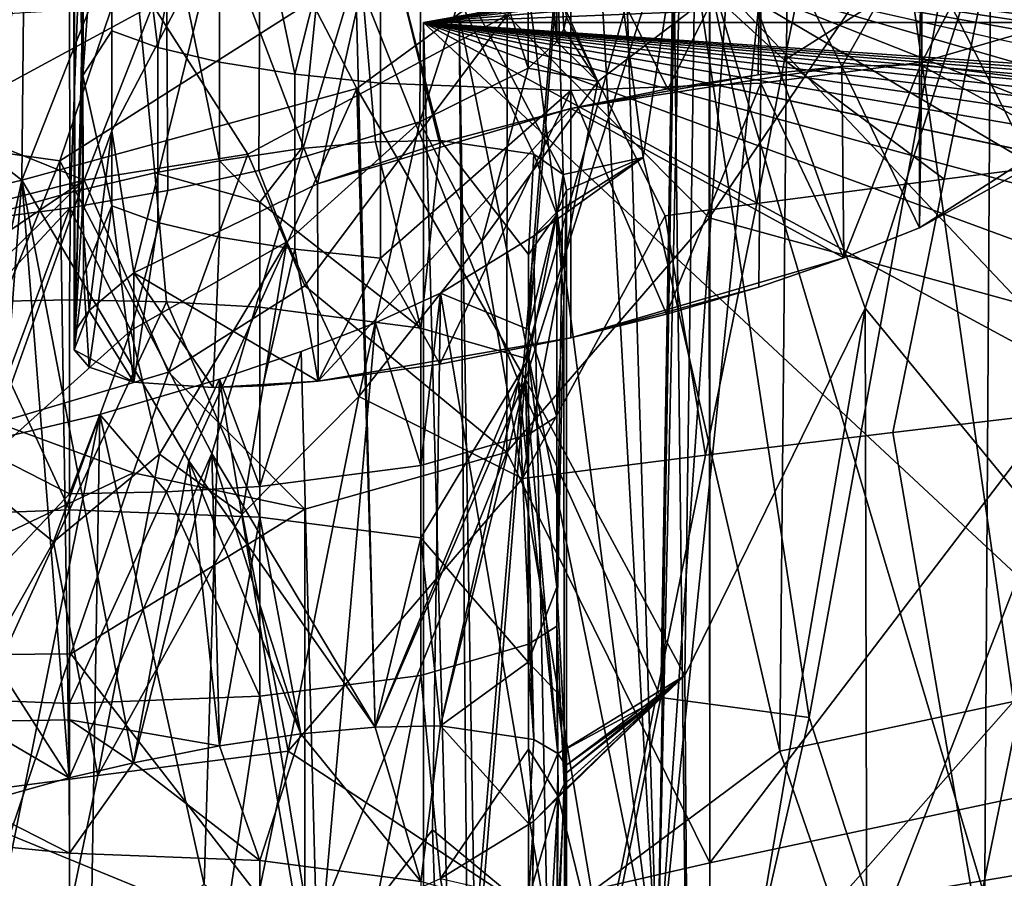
# Model space of a CAD drawing. Header units: millimetres. Extents: x -316 to 316, y -388 to 296.
# Tile 25 of 79: x -224 to -214, y 204 to 213. Entities that reach past the tile are written whole.
import ezdxf

# ---------------------------------------------------------------- set-up
doc = ezdxf.new("R2010")
doc.units = ezdxf.units.MM
doc.layers.add('Layer 01', color=7, linetype='Continuous', true_color=0x000000)

msp = doc.modelspace()

# ---------------------------------------------------------------- linework, layer by layer
at = {"layer": 'Layer 01'}
for points in [[(-237.373, 239.3187, 5), (-221.1671, 180.7139, 314.2286), (-230.9925, 180.5584, 315.566)], [(-221.1671, 180.7139, 314.2286), (-237.373, 239.3187, 5), (-217.9114, 219.5051, 376.3503)], [(-213.8254, 206.0294, 532.0018), (-216.0249, 221.3996, 598.907), (-213.6743, 229.0786, 629.0642)], [(219.7641, 212.8674, 341), (-219.764, 212.8667, 341), (73.9543, 225.0042, 341)], [(-219.764, 212.8667, 341), (-74.34, 224.9929, 341), (73.9543, 225.0042, 341)], [(-147.3443, 221.3235, 341), (-74.34, 224.9929, 341), (-219.764, 212.8667, 341)], [(-25.0494, 195.8946, 396), (73.9543, 225.0042, 396), (-216.8816, 213.3547, 396)], [(-216.2023, 220.5497, 408.9611), (-215.3597, 223.0572, 425.0403), (-217.4092, 203.1349, 385.9323)], [(-217.4092, 203.1349, 385.9323), (-215.3597, 223.0572, 425.0403), (-210.4342, 204.2074, 519.0226), (-211.4802, 199.0266, 499.0648)], [(-210.4342, 204.2074, 519.0226), (-215.3597, 223.0572, 425.0403), (-209.3883, 209.3881, 538.9805)], [(-208.3424, 214.5688, 558.9383), (-209.3883, 209.3881, 538.9805), (-215.3597, 223.0572, 425.0403)], [(-218.5703, 219.1573, 591.9767), (-216.0249, 221.3996, 598.907), (-217.5514, 211.5065, 558.6798)], [(-217.5514, 211.5065, 558.6798), (-216.0249, 221.3996, 598.907), (-216.1758, 205.5317, 532.1343)], [(-216.1758, 205.5317, 532.1343), (-216.0249, 221.3996, 598.907), (-213.8254, 206.0294, 532.0018)], [(-186.2924, 217.6291, 354.75), (-147.3443, 221.3235, 341), (-219.764, 212.8667, 341)], [(-217.4092, 203.1349, 385.9323), (-217.0557, 219.3595, 392.677), (-216.2023, 220.5497, 408.9611)], [(-217.9114, 219.5051, 376.3503), (-219.241, 203.1349, 350.9802), (-221.1671, 180.7139, 314.2286)], [(-217.9114, 219.5051, 376.3503), (-217.4092, 203.1349, 385.9323), (-219.241, 203.1349, 350.9802)], [(-217.0557, 219.3595, 392.677), (-217.4092, 203.1349, 385.9323), (-217.9114, 219.5051, 376.3503)], [(-218.5703, 219.1573, 591.9767), (-218.3572, 211.3346, 558.7667), (-220.5814, 215.5519, 578.851)], [(-217.5514, 211.5065, 558.6798), (-218.3572, 211.3346, 558.7667), (-218.5703, 219.1573, 591.9767)], [(-225.3279, 218.6428, 597.1663), (-223.0678, 217.5819, 590.1119), (-224.2875, 210.8856, 563.2423)], [(-223.4754, 216.5831, 612.3588), (-224.8663, 218.1957, 620.7436), (-226.4586, 211.8996, 596.073)], [(-223.0678, 217.5819, 590.1119), (-223.3168, 211.1549, 563.2846), (-224.2875, 210.8856, 563.2423)], [(-223.3168, 211.1549, 563.2846), (-223.0678, 217.5819, 590.1119), (-222.4691, 211.3525, 563.18)], [(-220.993, 211.5961, 562.6081), (-221.8178, 211.4747, 562.9838), (-223.0678, 217.5819, 590.1119), (-220.5814, 215.5519, 578.851)], [(-221.8178, 211.4747, 562.9838), (-222.4691, 211.3525, 563.18), (-223.0678, 217.5819, 590.1119)], [(-203.7128, 215.3814, 354.75), (-186.2924, 217.6291, 354.75), (-219.764, 212.8667, 341)], [(-210.9167, 204.5267, 549.039), (-210.9243, 217.5818, 604.1018), (-214.0389, 216.0035, 600.2711)], [(-223.282, 215.5324, 633.7175), (-223.194, 212.3307, 633.3845), (-223.1828, 217.0925, 632.4065)], [(-223.194, 212.3307, 633.3845), (-222.9014, 216.3024, 631.6151), (-223.1828, 217.0925, 632.4065)], [(-220.447, 216.8369, 610.1369), (-217.0176, 214.7057, 597.6558), (-220.4361, 212.2002, 590.571), (-222.1464, 215.4971, 606.3102)], [(-223.4754, 216.5831, 612.3588), (-226.4586, 211.8996, 596.073), (-223.4226, 211.4715, 590.7438), (-221.8804, 216.035, 608.2887)], [(-227.0821, 213.836, 604.99), (-223.7564, 216.4256, 612.0115), (-223.8079, 211.2797, 590.3697)], [(-223.8079, 211.2797, 590.3697), (-223.7564, 216.4256, 612.0115), (-222.1464, 215.4971, 606.3102)], [(-223.194, 212.3307, 633.3845), (-222.9014, 212.78, 632.3107), (-222.9014, 216.3024, 631.6151)], [(-222.4393, 212.6125, 631.4626), (-222.9014, 216.3024, 631.6151), (-222.9014, 212.78, 632.3107)], [(-222.9014, 216.3024, 631.6151), (-222.4393, 212.6125, 631.4626), (-221.8175, 215.9881, 630.0236)], [(-223.4226, 211.4715, 590.7438), (-220.4477, 213.3655, 595.5009), (-221.8804, 216.035, 608.2887)], [(-221.8175, 215.9881, 630.0236), (-222.4393, 212.6125, 631.4626), (-221.8175, 212.4657, 630.7193)], [(-221.0598, 212.3452, 630.1093), (-221.8175, 215.9881, 630.0236), (-221.8175, 212.4657, 630.7193)], [(-221.8175, 215.9881, 630.0236), (-221.0598, 212.3452, 630.1093), (-220.1954, 215.7781, 628.9603)], [(-214.0389, 216.0035, 600.2711), (-217.2315, 214.7587, 598.0905), (-215.8808, 205.8692, 559.2708)], [(-214.7464, 212.4657, 630.7193), (-214.7464, 215.9881, 630.0236), (-216.3685, 215.7781, 628.9603), (-216.3685, 212.2557, 629.6559)], [(-215.8808, 205.8692, 559.2708), (-214.1375, 200.4892, 534.9325), (-214.0389, 216.0035, 600.2711)], [(-214.7464, 212.4657, 630.7193), (-213.6626, 214.5412, 631.9628), (-214.7464, 215.9881, 630.0236)], [(-214.0389, 216.0035, 600.2711), (-214.1375, 200.4892, 534.9325), (-210.9167, 204.5267, 549.039)], [(-220.1954, 215.7781, 628.9603), (-221.0598, 212.3452, 630.1093), (-220.1954, 212.2557, 629.6559)], [(-218.282, 212.1819, 629.2826), (-218.282, 215.7043, 628.5869), (-220.1954, 215.7781, 628.9603), (-220.1954, 212.2557, 629.6559)], [(-216.3685, 212.2557, 629.6559), (-216.3685, 215.7781, 628.9603), (-218.282, 215.7043, 628.5869), (-218.282, 212.1819, 629.2826)], [(-212.7928, 209.7718, 754.8741), (-212.8109, 215.7681, 780.1793), (-214.8803, 213.8751, 774.1182)], [(-216.883, 215.6465, 783.5207), (-218.9232, 212.939, 774.1495), (-216.8895, 210.9007, 763.5135)], [(-217.0176, 214.7057, 597.6558), (-213.5152, 215.6139, 598.1422), (-215.3168, 209.9892, 576.1104)], [(-214.8803, 213.8751, 774.1182), (-216.883, 215.6465, 783.5207), (-216.8895, 210.9007, 763.5135)], [(-213.5152, 215.6139, 598.1422), (-213.5602, 207.8461, 565.4229), (-215.3168, 209.9892, 576.1104)], [(-220.4361, 212.2002, 590.571), (-223.8079, 211.2797, 590.3697), (-222.1464, 215.4971, 606.3102)], [(-223.2694, 209.7622, 635.3159), (-223.28, 209.5698, 634.5731), (-223.282, 215.5324, 633.7175)], [(-223.2694, 209.7622, 635.3159), (-223.282, 215.5324, 633.7175), (-223.1859, 213.354, 635.142)], [(-223.28, 209.5698, 634.5731), (-223.194, 212.3307, 633.3845), (-223.282, 215.5324, 633.7175)], [(-220.993, 211.5961, 562.6081), (-220.5814, 215.5519, 578.851), (-220.2478, 211.6633, 562.1036)], [(-218.6545, 211.5387, 559.9292), (-219.5922, 211.6763, 561.4746), (-220.5814, 215.5519, 578.851)], [(-220.5814, 215.5519, 578.851), (-218.3572, 211.3346, 558.7667), (-218.6545, 211.5387, 559.9292)], [(-220.5814, 215.5519, 578.851), (-219.5922, 211.6763, 561.4746), (-220.2478, 211.6633, 562.1036)], [(-203.7128, 215.3814, 354.75), (-219.764, 212.8667, 341), (-219.4037, 212.9286, 347.875)], [(-216.1299, 212.485, 554.7641), (-215.6427, 214.8664, 564.1276), (-216.4507, 215.366, 566.6544), (-216.8552, 213.1538, 557.901)], [(-215.6427, 214.8664, 564.1276), (-216.1299, 212.485, 554.7641), (-214.0062, 213.8386, 559.0238)], [(-217.2315, 214.7587, 598.0905), (-220.4477, 213.3655, 595.5009), (-218.8067, 209.2556, 576.4624)], [(-220.4361, 212.2002, 590.571), (-217.0176, 214.7057, 597.6558), (-218.7365, 209.2717, 576.4586)], [(-218.8067, 209.2556, 576.4624), (-217.3735, 206.0691, 561.5791), (-217.2315, 214.7587, 598.0905)], [(-217.0176, 214.7057, 597.6558), (-217.1336, 206.2913, 562.2794), (-218.7365, 209.2717, 576.4586)], [(-217.2315, 214.7587, 598.0905), (-217.3735, 206.0691, 561.5791), (-215.8808, 205.8692, 559.2708)], [(-215.3168, 209.9892, 576.1104), (-217.1336, 206.2913, 562.2794), (-217.0176, 214.7057, 597.6558)], [(-213.6626, 214.5412, 631.9628), (-214.7464, 212.4657, 630.7193), (-213.6626, 212.78, 632.3107)], [(-218.4233, 212.6726, 556.8868), (-218.4219, 214.1693, 556.5981), (-218.5412, 214.0771, 556.1312)], [(-218.3503, 212.7992, 557.3597), (-218.4219, 214.1693, 556.5981), (-218.4233, 212.6726, 556.8868)], [(-218.4219, 214.1693, 556.5981), (-218.3503, 212.7992, 557.3597), (-218.3259, 212.9203, 557.8391)], [(-218.282, 214.1338, 639.0903), (-218.2823, 211.9999, 639.5116), (-219.604, 211.652, 639.399), (-220.1954, 214.06, 638.7169)], [(-218.711, 212.4069, 555.9789), (-218.4233, 212.6726, 556.8868), (-218.5412, 214.0771, 556.1312), (-218.7065, 213.9876, 555.6779)], [(-218.282, 214.1338, 639.0903), (-217.3045, 212.1991, 639.374), (-218.2823, 211.9999, 639.5116)], [(-216.3685, 214.06, 638.7169), (-217.3045, 212.1991, 639.374), (-218.282, 214.1338, 639.0903)], [(-212.6384, 211.5269, 549.0251), (-212.1192, 214.0906, 558.9955), (-214.0062, 213.8386, 559.0238), (-214.5237, 211.2893, 549.0577)], [(-221.8175, 213.85, 637.6536), (-220.1954, 214.06, 638.7169), (-220.8323, 211.2399, 638.949)], [(-219.604, 211.652, 639.399), (-220.8323, 211.2399, 638.949), (-220.1954, 214.06, 638.7169)], [(-218.711, 212.4069, 555.9789), (-218.7065, 213.9876, 555.6779), (-219.1685, 213.8201, 554.8298)], [(-216.3685, 214.06, 638.7169), (-216.3941, 212.3386, 639.0676), (-217.3045, 212.1991, 639.374)], [(-216.3685, 214.06, 638.7169), (-215.5523, 212.4219, 638.6018), (-216.3941, 212.3386, 639.0676)], [(-215.5523, 212.4219, 638.6018), (-216.3685, 214.06, 638.7169), (-214.7464, 213.85, 637.6536)], [(-214.8803, 213.8751, 774.1182), (-216.8895, 210.9007, 763.5135), (-212.7928, 209.7718, 754.8741)], [(-227.0821, 213.836, 604.99), (-223.8079, 211.2797, 590.3697), (-227.0881, 210.4995, 590.9278)], [(-222.9014, 211.7742, 636.41), (-222.9014, 213.5357, 636.0622), (-221.8175, 213.85, 637.6536)], [(-222.6802, 210.344, 637.1662), (-222.9014, 211.7742, 636.41), (-221.8175, 213.85, 637.6536)], [(-220.8323, 211.2399, 638.949), (-222.6802, 210.344, 637.1662), (-221.8175, 213.85, 637.6536)], [(-219.1685, 213.8201, 554.8298), (-219.7903, 213.6733, 554.0865), (-219.801, 211.8666, 554.4325)], [(-219.801, 211.8666, 554.4325), (-218.711, 212.4069, 555.9789), (-219.1685, 213.8201, 554.8298)], [(-214.5237, 211.2893, 549.0577), (-214.0062, 213.8386, 559.0238), (-216.1299, 212.485, 554.7641)], [(-214.7464, 213.85, 637.6536), (-214.772, 212.4443, 637.957), (-215.5523, 212.4219, 638.6018)], [(-213.671, 212.302, 636.3265), (-214.772, 212.4443, 637.957), (-214.7464, 213.85, 637.6536), (-213.6626, 213.5357, 636.0622)], [(-221.4124, 213.4633, 553.0232), (-221.421, 211.3749, 553.4321), (-219.801, 211.8666, 554.4325), (-219.7903, 213.6733, 554.0865)], [(-220.7163, 213.6296, 778.9294), (-222.489, 213.0385, 777.9523), (-221.5324, 211.5408, 770.9931), (-218.9232, 212.939, 774.1495)], [(-223.2001, 210.9467, 635.5609), (-223.1859, 213.354, 635.142), (-222.9014, 213.5357, 636.0622), (-222.9014, 211.7742, 636.41)], [(-224.3013, 213.4082, 552.7441), (-224.4559, 210.8538, 553.2825), (-223.3249, 210.9996, 553.1218), (-223.3259, 213.3896, 552.6498)], [(-222.3369, 211.1729, 553.1883), (-222.3504, 213.4082, 552.7441), (-223.3259, 213.3896, 552.6498), (-223.3249, 210.9996, 553.1218)], [(-222.3504, 213.4082, 552.7441), (-222.3369, 211.1729, 553.1883), (-221.421, 211.3749, 553.4321), (-221.4124, 213.4633, 553.0232)], [(-220.4477, 213.3655, 595.5009), (-223.4226, 211.4715, 590.7438), (-221.8947, 208.5256, 576.6355)], [(-223.2694, 209.7622, 635.3159), (-223.1859, 213.354, 635.142), (-223.2001, 210.9467, 635.5609)], [(-221.8947, 208.5256, 576.6355), (-220.2513, 205.7732, 563.2695), (-220.4477, 213.3655, 595.5009)], [(-220.4477, 213.3655, 595.5009), (-220.2513, 205.7732, 563.2695), (-218.8067, 209.2556, 576.4624)], [(-217.9687, 213.1727, 375.257), (-217.4092, 203.1349, 385.9323), (-217.242, 213.2947, 389.1229)], [(-216.8816, 182.9159, 396), (-217.242, 213.2947, 389.1229), (-217.4092, 203.1349, 385.9323)], [(-216.8816, 182.9159, 396), (-216.8816, 213.3547, 396), (-217.242, 213.2947, 389.1229)], [(-216.8816, 213.3547, 396), (-191.7102, 186.7366, 396), (-175.1247, 188.6906, 396)], [(-216.8816, 213.3547, 396), (-208.241, 184.3652, 396), (-191.7102, 186.7366, 396)], [(-208.241, 184.3652, 396), (-216.8816, 213.3547, 396), (-216.8816, 182.9159, 396)], [(-141.8565, 191.649, 396), (-216.8816, 213.3547, 396), (-158.503, 190.3087, 396)], [(-216.8816, 213.3547, 396), (-175.1247, 188.6906, 396), (-158.503, 190.3087, 396)], [(-108.5166, 193.6574, 396), (-216.8816, 213.3547, 396), (-125.5443, 192.7331, 396)], [(-125.5443, 192.7331, 396), (-216.8816, 213.3547, 396), (-141.8565, 191.649, 396)], [(-91.832, 194.3845, 396), (-75.1413, 194.9561, 396), (-216.8816, 213.3547, 396)], [(-58.4464, 195.3893, 396), (-216.8816, 213.3547, 396), (-75.1413, 194.9561, 396)], [(-91.832, 194.3845, 396), (-216.8816, 213.3547, 396), (-108.5166, 193.6574, 396)], [(-41.7487, 195.6982, 396), (-216.8816, 213.3547, 396), (-58.4464, 195.3893, 396)], [(-216.8816, 213.3547, 396), (-41.7487, 195.6982, 396), (-25.0494, 195.8946, 396)], [(-217.4092, 203.1349, 385.9323), (-217.9687, 213.1727, 375.257), (-218.6909, 213.0505, 361.4773)], [(-218.3502, 213.0334, 558.3187), (-218.0104, 212.2727, 555.0044), (-216.8552, 213.1538, 557.901)], [(-217.3311, 210.9194, 549.1059), (-216.408, 211.0432, 549.0901), (-216.8552, 213.1538, 557.901), (-218.0104, 212.2727, 555.0044)], [(-216.8552, 213.1538, 557.901), (-216.408, 211.0432, 549.0901), (-216.1299, 212.485, 554.7641)], [(-222.489, 213.0385, 777.9523), (-224.2223, 212.9351, 778.1881), (-224.6524, 211.8679, 774.1738)], [(-222.489, 213.0385, 777.9523), (-224.6524, 211.8679, 774.1738), (-223.1795, 211.2796, 771.2994)], [(-222.489, 213.0385, 777.9523), (-223.1795, 211.2796, 771.2994), (-221.5324, 211.5408, 770.9931)], [(-218.6909, 213.0505, 361.4773), (-219.4037, 212.9286, 347.875), (-217.4092, 203.1349, 385.9323)], [(-218.0104, 212.2727, 555.0044), (-218.3502, 213.0334, 558.3187), (-218.3259, 212.9203, 557.8391)], [(-220.9598, 210.2135, 764.7826), (-218.9232, 212.939, 774.1495), (-221.5324, 211.5408, 770.9931)], [(-220.9598, 210.2135, 764.7826), (-218.924, 208.5408, 755.6018), (-218.9232, 212.939, 774.1495)], [(-219.2362, 193.1353, 351.0707), (-219.4037, 212.9286, 347.875), (-219.764, 212.8667, 341)], [(-219.241, 203.1349, 350.9802), (-217.4092, 203.1349, 385.9323), (-219.4037, 212.9286, 347.875)], [(-219.2362, 193.1353, 351.0707), (-219.241, 203.1349, 350.9802), (-219.4037, 212.9286, 347.875)], [(-216.8895, 210.9007, 763.5135), (-218.9232, 212.939, 774.1495), (-218.924, 208.5408, 755.6018)], [(-218.3259, 212.9203, 557.8391), (-218.3503, 212.7992, 557.3597), (-218.0104, 212.2727, 555.0044)], [(-223.194, 212.3307, 633.3845), (-222.9014, 211.0188, 632.6585), (-222.9014, 212.78, 632.3107)], [(-222.4393, 210.8513, 631.8104), (-222.4393, 212.6125, 631.4626), (-222.9014, 212.78, 632.3107), (-222.9014, 211.0188, 632.6585)], [(-219.764, 212.8667, 341), (219.7641, 212.8674, 341), (25.0517, 195.8946, 341)], [(-141.8565, 191.649, 341), (-158.503, 190.3087, 341), (-219.764, 212.8667, 341)], [(25.0517, 195.8946, 341), (8.3514, 195.9886, 341), (-219.764, 212.8667, 341)], [(-8.6485, 195.9878, 341), (-219.764, 212.8667, 341), (8.3514, 195.9886, 341)], [(-219.764, 212.8667, 341), (-58.4464, 195.3893, 341), (-75.1413, 194.9561, 341)], [(-91.832, 194.3845, 341), (-108.5166, 193.6574, 341), (-219.764, 212.8667, 341)], [(-219.764, 212.8667, 341), (-75.1413, 194.9561, 341), (-91.832, 194.3845, 341)], [(-25.0494, 195.8946, 341), (-219.764, 212.8667, 341), (-8.6485, 195.9878, 341)], [(-58.4464, 195.3893, 341), (-219.764, 212.8667, 341), (-41.7487, 195.6982, 341)], [(-25.0494, 195.8946, 341), (-41.7487, 195.6982, 341), (-219.764, 212.8667, 341)], [(-125.5443, 192.7331, 341), (-219.764, 212.8667, 341), (-108.5166, 193.6574, 341)], [(-219.764, 212.8667, 341), (-158.503, 190.3087, 341), (-175.1247, 188.6906, 341)], [(-219.764, 212.8667, 341), (-191.7102, 186.7366, 341), (-219.764, 182.3939, 341)], [(-175.1247, 188.6906, 341), (-191.7102, 186.7366, 341), (-219.764, 212.8667, 341)], [(-219.764, 212.8667, 341), (-125.5443, 192.7331, 341), (-141.8565, 191.649, 341)], [(-219.764, 212.8667, 341), (-219.764, 182.3939, 341), (-219.2362, 193.1353, 351.0707)], [(-218.4233, 212.6726, 556.8868), (-218.0104, 212.2727, 555.0044), (-218.3503, 212.7992, 557.3597)], [(-213.6727, 211.4077, 632.5569), (-213.6626, 212.78, 632.3107), (-214.7464, 212.4657, 630.7193), (-214.7718, 210.8001, 631.0226)], [(-221.8175, 210.7045, 631.0671), (-221.8175, 212.4657, 630.7193), (-222.4393, 212.6125, 631.4626), (-222.4393, 210.8513, 631.8104)], [(-218.0104, 212.2727, 555.0044), (-218.4233, 212.6726, 556.8868), (-218.711, 212.4069, 555.9789)], [(-216.1299, 212.485, 554.7641), (-216.408, 211.0432, 549.0901), (-214.5237, 211.2893, 549.0577)], [(-221.0598, 210.584, 630.4571), (-221.0598, 212.3452, 630.1093), (-221.8175, 212.4657, 630.7193), (-221.8175, 210.7045, 631.0671)], [(-218.711, 212.4069, 555.9789), (-219.801, 211.8666, 554.4325), (-219.1764, 210.6654, 549.1374)], [(-218.0104, 212.2727, 555.0044), (-218.711, 212.4069, 555.9789), (-219.1764, 210.6654, 549.1374)], [(-215.5523, 212.4219, 638.6018), (-215.5318, 210.4956, 630.4559), (-218.2823, 211.9999, 639.5116)], [(-216.3941, 212.3386, 639.0676), (-215.5523, 212.4219, 638.6018), (-218.2823, 211.9999, 639.5116)], [(-216.3685, 212.2557, 629.6559), (-215.5318, 210.4956, 630.4559), (-214.7464, 212.4657, 630.7193)], [(-215.5523, 212.4219, 638.6018), (-214.772, 212.4443, 637.957), (-214.7718, 210.8001, 631.0226)], [(-215.5318, 210.4956, 630.4559), (-215.5523, 212.4219, 638.6018), (-214.7718, 210.8001, 631.0226)], [(-214.7464, 212.4657, 630.7193), (-215.5318, 210.4956, 630.4559), (-214.7718, 210.8001, 631.0226)], [(-213.381, 211.6883, 633.4674), (-214.7718, 210.8001, 631.0226), (-214.772, 212.4443, 637.957)], [(-213.671, 212.302, 636.3265), (-213.381, 211.6883, 633.4674), (-214.772, 212.4443, 637.957)], [(-223.194, 212.3307, 633.3845), (-223.28, 209.5698, 634.5731), (-223.1859, 210.3199, 633.7526)], [(-222.9014, 211.0188, 632.6585), (-223.194, 212.3307, 633.3845), (-223.1859, 210.3199, 633.7526)], [(-220.1954, 210.4945, 630.0038), (-220.1954, 212.2557, 629.6559), (-221.0598, 212.3452, 630.1093), (-221.0598, 210.584, 630.4571)], [(-217.3045, 212.1991, 639.374), (-216.3941, 212.3386, 639.0676), (-218.2823, 211.9999, 639.5116)], [(-223.8079, 211.2797, 590.3697), (-220.4361, 212.2002, 590.571), (-222.1248, 208.4527, 576.5782)], [(-220.4361, 212.2002, 590.571), (-220.2513, 205.7732, 563.2695), (-222.1248, 208.4527, 576.5782)], [(-218.7365, 209.2717, 576.4586), (-220.2513, 205.7732, 563.2695), (-220.4361, 212.2002, 590.571)], [(-220.1954, 210.4945, 630.0038), (-218.282, 212.1819, 629.2826), (-220.1954, 212.2557, 629.6559)], [(-218.769, 208.2744, 539.1642), (-218.0104, 212.2727, 555.0044), (-219.1764, 210.6654, 549.1374)], [(-217.3311, 210.9194, 549.1059), (-218.0104, 212.2727, 555.0044), (-218.769, 208.2744, 539.1642)], [(-216.3685, 212.2557, 629.6559), (-218.282, 212.1819, 629.2826), (-217.3186, 209.9309, 629.8226)], [(-216.3685, 212.2557, 629.6559), (-217.3186, 209.9309, 629.8226), (-216.3902, 210.2018, 630.0525)], [(-216.3685, 212.2557, 629.6559), (-216.3902, 210.2018, 630.0525), (-215.5318, 210.4956, 630.4559)], [(-219.5983, 209.4263, 630.0066), (-218.282, 212.1819, 629.2826), (-220.1954, 210.4945, 630.0038)], [(-219.5983, 209.4263, 630.0066), (-218.2819, 209.6919, 629.7744), (-218.282, 212.1819, 629.2826)], [(-218.2819, 209.6919, 629.7744), (-217.3186, 209.9309, 629.8226), (-218.282, 212.1819, 629.2826)], [(-218.2823, 211.9999, 639.5116), (-220.8252, 209.2548, 630.5694), (-220.8323, 211.2399, 638.949)], [(-219.604, 211.652, 639.399), (-218.2823, 211.9999, 639.5116), (-220.8323, 211.2399, 638.949)], [(-218.2819, 209.6919, 629.7744), (-220.8252, 209.2548, 630.5694), (-218.2823, 211.9999, 639.5116), (-215.5318, 210.4956, 630.4559)], [(-223.4226, 211.4715, 590.7438), (-226.4586, 211.8996, 596.073), (-224.9341, 207.7607, 576.8168)], [(-223.1795, 211.2796, 771.2994), (-224.6524, 211.8679, 774.1738), (-225.0498, 210.81, 770.1656)], [(-221.1378, 210.6565, 550.289), (-219.801, 211.8666, 554.4325), (-221.421, 211.3749, 553.4321)], [(-221.1378, 210.6565, 550.289), (-220.4134, 209.1004, 543.4602), (-219.801, 211.8666, 554.4325)], [(-219.1764, 210.6654, 549.1374), (-219.801, 211.8666, 554.4325), (-220.4134, 209.1004, 543.4602)], [(-223.1283, 209.9652, 636.0706), (-223.2001, 210.9467, 635.5609), (-222.9014, 211.7742, 636.41)], [(-222.9014, 211.7742, 636.41), (-222.6802, 210.344, 637.1662), (-223.1283, 209.9652, 636.0706)], [(-213.381, 211.6883, 633.4674), (-213.6727, 211.4077, 632.5569), (-214.7718, 210.8001, 631.0226)], [(-221.4124, 211.0558, 562.916), (-221.8178, 211.4747, 562.9838), (-220.993, 211.5961, 562.6081)], [(-220.993, 211.5961, 562.6081), (-220.2478, 211.6633, 562.1036), (-219.7903, 209.7893, 562.0613), (-221.4124, 211.0558, 562.916)], [(-219.5922, 211.6763, 561.4746), (-219.7903, 209.7893, 562.0613), (-220.2478, 211.6633, 562.1036)], [(-218.7065, 210.5315, 560.2612), (-218.7065, 209.475, 560.4698), (-219.7903, 209.7893, 562.0613), (-219.5922, 211.6763, 561.4746)], [(-219.5922, 211.6763, 561.4746), (-218.6545, 211.5387, 559.9292), (-218.7065, 210.5315, 560.2612)], [(-223.1795, 211.2796, 771.2994), (-222.3313, 209.3469, 762.6096), (-221.5324, 211.5408, 770.9931)], [(-222.3313, 209.3469, 762.6096), (-220.9598, 210.2135, 764.7826), (-221.5324, 211.5408, 770.9931)], [(-218.6545, 211.5387, 559.9292), (-218.4216, 210.9335, 559.2246), (-218.7065, 210.5315, 560.2612)], [(-218.6565, 210.7138, 556.4523), (-218.4206, 210.9556, 557.236), (-217.5514, 211.5065, 558.6798)], [(-217.5514, 211.5065, 558.6798), (-216.1758, 205.5317, 532.1343), (-218.5186, 203.783, 527.0861), (-218.6565, 210.7138, 556.4523)], [(-218.6545, 211.5387, 559.9292), (-218.3572, 211.3346, 558.7667), (-218.4216, 210.9335, 559.2246)], [(-218.3253, 211.1775, 558.0758), (-217.5514, 211.5065, 558.6798), (-218.4206, 210.9556, 557.236)], [(-217.5514, 211.5065, 558.6798), (-218.3253, 211.1775, 558.0758), (-218.3572, 211.3346, 558.7667)], [(-213.1578, 208.9628, 539.0547), (-212.6384, 211.5269, 549.0251), (-214.5237, 211.2893, 549.0577), (-215.0415, 208.7395, 539.0916)], [(-224.9341, 207.7607, 576.8168), (-223.3296, 205.2614, 564.4481), (-223.4226, 211.4715, 590.7438)], [(-223.4226, 211.4715, 590.7438), (-223.3296, 205.2614, 564.4481), (-221.8947, 208.5256, 576.6355)], [(-221.4124, 211.0558, 562.916), (-222.4691, 211.3525, 563.18), (-221.8178, 211.4747, 562.9838)], [(-223.3259, 210.073, 563.498), (-223.3168, 211.1549, 563.2846), (-222.4691, 211.3525, 563.18), (-222.3504, 210.0544, 563.4037)], [(-221.421, 211.3749, 553.4321), (-222.3369, 211.1729, 553.1883), (-222.7101, 209.7656, 547.5965), (-221.1378, 210.6565, 550.289)], [(-222.3504, 210.0544, 563.4037), (-222.4691, 211.3525, 563.18), (-221.4124, 211.0558, 562.916), (-221.4124, 209.9993, 563.1246)], [(-218.3572, 211.3346, 558.7667), (-218.3253, 211.1775, 558.0758), (-218.3259, 205.3117, 559.3417), (-218.4219, 207.1804, 559.967)], [(-218.4216, 210.9335, 559.2246), (-218.3572, 211.3346, 558.7667), (-218.4219, 207.1804, 559.967)], [(-227.0881, 210.4995, 590.9278), (-223.8079, 211.2797, 590.3697), (-225.2172, 204.6897, 564.1829)], [(-223.1795, 211.2796, 771.2994), (-225.4276, 209.7584, 766.1653), (-225.7975, 208.7096, 762.1711)], [(-223.1795, 211.2796, 771.2994), (-225.7975, 208.7096, 762.1711), (-224.0553, 208.8341, 761.9659)], [(-223.1795, 211.2796, 771.2994), (-225.0498, 210.81, 770.1656), (-225.4276, 209.7584, 766.1653)], [(-225.2172, 204.6897, 564.1829), (-223.8079, 211.2797, 590.3697), (-224.2893, 204.9941, 564.4055)], [(-223.8079, 211.2797, 590.3697), (-223.3296, 205.2614, 564.4481), (-224.2893, 204.9941, 564.4055)], [(-223.1795, 211.2796, 771.2994), (-224.0553, 208.8341, 761.9659), (-222.3313, 209.3469, 762.6096)], [(-223.8079, 211.2797, 590.3697), (-222.1248, 208.4527, 576.5782), (-222.6824, 205.4146, 564.3757)], [(-223.8079, 211.2797, 590.3697), (-222.6824, 205.4146, 564.3757), (-223.3296, 205.2614, 564.4481)], [(-220.8323, 211.2399, 638.949), (-220.8252, 209.2548, 630.5694), (-222.6802, 210.344, 637.1662)], [(-215.0415, 208.7395, 539.0916), (-214.5237, 211.2893, 549.0577), (-216.408, 211.0432, 549.0901), (-216.9243, 208.5085, 539.1284)], [(-224.2875, 210.8856, 563.2423), (-223.3168, 211.1549, 563.2846), (-223.3259, 210.073, 563.498), (-224.3013, 210.0544, 563.4037)], [(-223.3249, 210.9996, 553.1218), (-222.7101, 209.7656, 547.5965), (-222.3369, 211.1729, 553.1883)], [(-218.4206, 210.9556, 557.236), (-218.3499, 210.0512, 557.9061), (-218.3253, 211.1775, 558.0758)], [(-218.3253, 211.1775, 558.0758), (-218.3499, 210.0512, 557.9061), (-218.3485, 205.1945, 558.8671), (-218.3259, 205.3117, 559.3417)], [(-223.3249, 210.9996, 553.1218), (-224.7408, 209.4757, 547.7073), (-224.3231, 208.3165, 542.5975)], [(-223.3249, 210.9996, 553.1218), (-224.4559, 210.8538, 553.2825), (-224.7408, 209.4757, 547.7073)], [(-224.3231, 208.3165, 542.5975), (-222.7101, 209.7656, 547.5965), (-223.3249, 210.9996, 553.1218)], [(-223.1859, 210.3199, 633.7526), (-223.129, 209.3972, 633.6782), (-222.9014, 211.0188, 632.6585)], [(-222.9014, 211.0188, 632.6585), (-223.129, 209.3972, 633.6782), (-222.6805, 209.2442, 632.5358)], [(-222.6805, 209.2442, 632.5358), (-222.4393, 210.8513, 631.8104), (-222.9014, 211.0188, 632.6585)], [(-221.4124, 209.9993, 563.1246), (-221.4124, 211.0558, 562.916), (-219.7903, 209.7893, 562.0613)], [(-216.9243, 208.5085, 539.1284), (-216.408, 211.0432, 549.0901), (-217.3311, 210.9194, 549.1059)], [(-223.2001, 210.9467, 635.5609), (-223.1283, 209.9652, 636.0706), (-223.2694, 209.7622, 635.3159)], [(-216.883, 204.4066, 736.1199), (-216.8895, 210.9007, 763.5135), (-218.924, 208.5408, 755.6018)], [(-218.769, 208.2744, 539.1642), (-216.9243, 208.5085, 539.1284), (-217.3311, 210.9194, 549.1059)], [(-218.7065, 209.7754, 556.5098), (-218.4219, 208.901, 557.6385), (-218.4206, 210.9556, 557.236)], [(-218.7065, 209.7754, 556.5098), (-218.4206, 210.9556, 557.236), (-218.6565, 210.7138, 556.4523)], [(-218.4216, 210.9335, 559.2246), (-218.7065, 209.475, 560.4698), (-218.7065, 210.5315, 560.2612)], [(-218.4219, 207.1804, 559.967), (-218.7065, 209.475, 560.4698), (-218.4216, 210.9335, 559.2246)], [(-218.4219, 208.901, 557.6385), (-218.3499, 210.0512, 557.9061), (-218.4206, 210.9556, 557.236)], [(-212.7928, 209.7718, 754.8741), (-216.8895, 210.9007, 763.5135), (-216.883, 204.4066, 736.1199)], [(-221.8813, 209.1898, 631.4325), (-221.8175, 210.7045, 631.0671), (-222.4393, 210.8513, 631.8104), (-222.6805, 209.2442, 632.5358)], [(-221.3811, 209.2077, 630.9671), (-221.0598, 210.584, 630.4571), (-221.8175, 210.7045, 631.0671), (-221.8813, 209.1898, 631.4325)], [(-219.5943, 210.1397, 554.9958), (-218.6565, 210.7138, 556.4523), (-218.5186, 203.783, 527.0861)], [(-218.6565, 210.7138, 556.4523), (-219.5943, 210.1397, 554.9958), (-218.7065, 209.7754, 556.5098)], [(-221.1378, 210.6565, 550.289), (-222.7101, 209.7656, 547.5965), (-222.4216, 208.5195, 542.2629)], [(-222.4216, 208.5195, 542.2629), (-221.5877, 207.9148, 539.2763), (-221.1378, 210.6565, 550.289)], [(-221.1378, 210.6565, 550.289), (-221.5877, 207.9148, 539.2763), (-220.4134, 209.1004, 543.4602)], [(-219.1764, 210.6654, 549.1374), (-220.4134, 209.1004, 543.4602), (-218.769, 208.2744, 539.1642)], [(-221.3811, 209.2077, 630.9671), (-220.8252, 209.2548, 630.5694), (-221.0598, 210.584, 630.4571)], [(-220.8252, 209.2548, 630.5694), (-220.1954, 210.4945, 630.0038), (-221.0598, 210.584, 630.4571)], [(-220.1954, 210.4945, 630.0038), (-220.8252, 209.2548, 630.5694), (-219.5983, 209.4263, 630.0066)], [(-215.5318, 210.4956, 630.4559), (-216.3902, 210.2018, 630.0525), (-218.2819, 209.6919, 629.7744)], [(-223.129, 209.3972, 633.6782), (-223.1859, 210.3199, 633.7526), (-223.28, 209.5698, 634.5731)], [(-222.6802, 210.344, 637.1662), (-222.6805, 209.2442, 632.5358), (-223.1283, 209.9652, 636.0706)], [(-222.6805, 209.2442, 632.5358), (-222.6802, 210.344, 637.1662), (-221.8813, 209.1898, 631.4325)], [(-220.8252, 209.2548, 630.5694), (-221.8813, 209.1898, 631.4325), (-222.6802, 210.344, 637.1662)], [(-220.9598, 210.2135, 764.7826), (-222.3313, 209.3469, 762.6096), (-220.9598, 207.9656, 755.3024), (-218.924, 208.5408, 755.6018)], [(-216.3902, 210.2018, 630.0525), (-217.3186, 209.9309, 629.8226), (-218.2819, 209.6919, 629.7744)], [(-219.5943, 210.1397, 554.9958), (-219.6721, 204.7391, 532.3015), (-220.8258, 203.2419, 527.2004), (-220.2479, 209.8438, 554.4303)], [(-219.7903, 208.405, 555.127), (-219.5943, 210.1397, 554.9958), (-220.2479, 209.8438, 554.4303)], [(-219.7903, 208.405, 555.127), (-218.7065, 208.7193, 556.7184), (-218.7065, 209.7754, 556.5098), (-219.5943, 210.1397, 554.9958)], [(-219.5943, 210.1397, 554.9958), (-218.5186, 203.783, 527.0861), (-219.6721, 204.7391, 532.3015)], [(-225.2393, 207.8864, 563.5419), (-224.3013, 210.0544, 563.4037), (-223.3259, 207.9601, 563.9153)], [(-223.3259, 207.9601, 563.9153), (-224.3013, 210.0544, 563.4037), (-223.3259, 210.073, 563.498)], [(-222.3504, 210.0544, 563.4037), (-223.3259, 207.9601, 563.9153), (-223.3259, 210.073, 563.498)], [(-223.3259, 207.9601, 563.9153), (-222.3504, 210.0544, 563.4037), (-221.4124, 207.8864, 563.5419)], [(-221.4124, 207.8864, 563.5419), (-222.3504, 210.0544, 563.4037), (-221.4124, 209.9993, 563.1246)], [(-218.3499, 210.0512, 557.9061), (-218.4219, 208.901, 557.6385), (-218.4219, 206.7888, 558.0557)], [(-218.3499, 210.0512, 557.9061), (-218.4219, 206.7888, 558.0557), (-218.3485, 205.1945, 558.8671)], [(-223.1283, 209.9652, 636.0706), (-222.6805, 209.2442, 632.5358), (-223.28, 209.5698, 634.5731)], [(-223.1283, 209.9652, 636.0706), (-223.28, 209.5698, 634.5731), (-223.2694, 209.7622, 635.3159)], [(-221.4124, 207.8864, 563.5419), (-221.4124, 209.9993, 563.1246), (-219.7903, 209.7893, 562.0613), (-219.7903, 207.6764, 562.4785)], [(-217.0819, 199.6528, 534.2355), (-217.1336, 206.2913, 562.2794), (-215.3168, 209.9892, 576.1104)], [(-215.3168, 209.9892, 576.1104), (-215.3026, 203.3839, 548.241), (-217.0819, 199.6528, 534.2355)], [(-215.3168, 209.9892, 576.1104), (-213.5602, 207.8461, 565.4229), (-215.3026, 203.3839, 548.241)], [(-219.7903, 208.405, 555.127), (-220.2479, 209.8438, 554.4303), (-220.9965, 209.5524, 553.9945), (-221.4124, 208.195, 554.0637)], [(-220.8258, 203.2419, 527.2004), (-220.9965, 209.5524, 553.9945), (-220.2479, 209.8438, 554.4303)], [(-224.3231, 208.3165, 542.5975), (-223.4879, 207.6368, 539.255), (-222.7101, 209.7656, 547.5965)], [(-222.7101, 209.7656, 547.5965), (-223.4879, 207.6368, 539.255), (-222.4216, 208.5195, 542.2629)], [(-218.7065, 209.475, 560.4698), (-219.7903, 207.6764, 562.4785), (-219.7903, 209.7893, 562.0613)], [(-218.7065, 209.7754, 556.5098), (-218.7065, 208.7193, 556.7184), (-218.4219, 208.901, 557.6385)], [(-212.7928, 209.7718, 754.8741), (-216.883, 204.4066, 736.1199), (-212.7928, 205.2758, 735.9139)], [(-220.8252, 209.2548, 630.5694), (-218.2819, 209.6919, 629.7744), (-219.5983, 209.4263, 630.0066)], [(-223.28, 209.5698, 634.5731), (-222.6805, 209.2442, 632.5358), (-223.129, 209.3972, 633.6782)], [(-221.8159, 209.2739, 553.7006), (-220.9965, 209.5524, 553.9945), (-220.8258, 203.2419, 527.2004)], [(-220.9965, 209.5524, 553.9945), (-221.8159, 209.2739, 553.7006), (-221.4124, 208.195, 554.0637)], [(-218.7065, 209.475, 560.4698), (-218.7117, 206.4255, 561.0811), (-219.7903, 207.6764, 562.4785)], [(-218.4219, 207.1804, 559.967), (-218.7117, 206.4255, 561.0811), (-218.7065, 209.475, 560.4698)], [(-224.0553, 208.8341, 761.9659), (-222.6869, 208.331, 758.7166), (-222.3313, 209.3469, 762.6096)], [(-222.6869, 208.331, 758.7166), (-220.9598, 207.9656, 755.3024), (-222.3313, 209.3469, 762.6096)], [(-214.197, 203.8345, 519.114), (-210.4342, 204.2074, 519.0226), (-209.3883, 209.3881, 538.9805), (-213.1578, 208.9628, 539.0547)], [(-221.8159, 209.2739, 553.7006), (-221.9711, 204.1895, 532.4276), (-223.0229, 208.9185, 553.5258)], [(-222.3504, 208.1399, 553.7845), (-221.8159, 209.2739, 553.7006), (-223.0229, 208.9185, 553.5258)], [(-221.8159, 209.2739, 553.7006), (-222.3504, 208.1399, 553.7845), (-221.4124, 208.195, 554.0637)], [(-221.8159, 209.2739, 553.7006), (-220.8258, 203.2419, 527.2004), (-221.9711, 204.1895, 532.4276)], [(-221.3811, 209.2077, 630.9671), (-221.8813, 209.1898, 631.4325), (-220.8252, 209.2548, 630.5694)], [(-220.2513, 205.7732, 563.2695), (-218.7365, 209.2717, 576.4586), (-219.5923, 205.7862, 562.638)], [(-218.8067, 209.2556, 576.4624), (-220.2513, 205.7732, 563.2695), (-219.5923, 205.7862, 562.638)], [(-218.7365, 209.2717, 576.4586), (-218.6546, 205.6479, 561.0927), (-219.5923, 205.7862, 562.638)], [(-219.5923, 205.7862, 562.638), (-218.6546, 205.6479, 561.0927), (-218.8067, 209.2556, 576.4624)], [(-218.8067, 209.2556, 576.4624), (-218.6546, 205.6479, 561.0927), (-218.4105, 205.5081, 560.2519)], [(-217.3735, 206.0691, 561.5791), (-218.8067, 209.2556, 576.4624), (-218.4105, 205.5081, 560.2519)], [(-218.4105, 205.5081, 560.2519), (-218.6546, 205.6479, 561.0927), (-218.7365, 209.2717, 576.4586)], [(-218.7365, 209.2717, 576.4586), (-217.1336, 206.2913, 562.2794), (-218.4105, 205.5081, 560.2519)], [(-221.1269, 205.5291, 529.2466), (-220.4134, 209.1004, 543.4602), (-221.5877, 207.9148, 539.2763)], [(-218.769, 208.2744, 539.1642), (-220.4134, 209.1004, 543.4602), (-221.1269, 205.5291, 529.2466)], [(-224.2997, 208.6163, 553.6901), (-223.0229, 208.9185, 553.5258), (-224.2151, 203.0169, 529.9781)], [(-223.0229, 208.9185, 553.5258), (-224.2997, 208.6163, 553.6901), (-223.3259, 208.1213, 553.6902)], [(-223.0229, 208.9185, 553.5258), (-223.1149, 203.2972, 529.9226), (-224.2151, 203.0169, 529.9781)], [(-223.0229, 208.9185, 553.5258), (-223.3259, 208.1213, 553.6902), (-222.3504, 208.1399, 553.7845)], [(-221.9711, 204.1895, 532.4276), (-223.1149, 203.2972, 529.9226), (-223.0229, 208.9185, 553.5258)], [(-214.197, 203.8345, 519.114), (-213.1578, 208.9628, 539.0547), (-215.0415, 208.7395, 539.0916)], [(-224.0553, 208.8341, 761.9659), (-225.7975, 208.7096, 762.1711), (-226.5701, 206.4799, 753.675), (-222.6869, 208.331, 758.7166)], [(-218.7065, 206.6071, 557.1355), (-218.4219, 206.7888, 558.0557), (-218.4219, 208.901, 557.6385), (-218.7065, 208.7193, 556.7184)], [(-218.7065, 206.6071, 557.1355), (-218.7065, 208.7193, 556.7184), (-219.7903, 208.405, 555.127), (-219.7903, 206.2928, 555.5441)], [(-217.9577, 203.4386, 519.2049), (-214.197, 203.8345, 519.114), (-215.0415, 208.7395, 539.0916), (-216.9243, 208.5085, 539.1284)], [(-224.2997, 208.6163, 553.6901), (-225.2393, 206.0828, 554.4808), (-223.3259, 208.1213, 553.6902)], [(-223.0433, 205.2859, 529.288), (-222.4216, 208.5195, 542.2629), (-223.4879, 207.6368, 539.255)], [(-221.8947, 208.5256, 576.6355), (-223.3296, 205.2614, 564.4481), (-222.6824, 205.4146, 564.3757)], [(-221.5877, 207.9148, 539.2763), (-222.4216, 208.5195, 542.2629), (-223.0433, 205.2859, 529.288)], [(-222.6824, 205.4146, 564.3757), (-221.8178, 205.5842, 564.1472), (-221.8947, 208.5256, 576.6355)], [(-221.8947, 208.5256, 576.6355), (-221.8178, 205.5842, 564.1472), (-220.9986, 205.7051, 563.7749)], [(-220.2513, 205.7732, 563.2695), (-221.8947, 208.5256, 576.6355), (-220.9986, 205.7051, 563.7749)], [(-218.924, 208.5408, 755.6018), (-220.9598, 207.9656, 755.3024), (-220.9598, 203.4697, 736.3422)], [(-220.9598, 203.4697, 736.3422), (-216.883, 204.4066, 736.1199), (-218.924, 208.5408, 755.6018)], [(-222.6824, 205.4146, 564.3757), (-222.1248, 208.4527, 576.5782), (-221.8178, 205.5842, 564.1472)], [(-222.1248, 208.4527, 576.5782), (-220.2513, 205.7732, 563.2695), (-220.9986, 205.7051, 563.7749)], [(-222.1248, 208.4527, 576.5782), (-220.9986, 205.7051, 563.7749), (-221.8178, 205.5842, 564.1472)], [(-217.9577, 203.4386, 519.2049), (-216.9243, 208.5085, 539.1284), (-218.769, 208.2744, 539.1642)], [(-226.5701, 206.4799, 753.675), (-223.3143, 206.5091, 751.73), (-222.6869, 208.331, 758.7166)], [(-220.9598, 207.9656, 755.3024), (-222.6869, 208.331, 758.7166), (-223.3143, 206.5091, 751.73)], [(-219.7903, 206.2928, 555.5441), (-219.7903, 208.405, 555.127), (-221.4124, 208.195, 554.0637), (-221.4124, 206.0828, 554.4808)], [(-223.4879, 207.6368, 539.255), (-224.3231, 208.3165, 542.5975), (-224.9587, 205.0338, 529.3292)], [(-218.769, 208.2744, 539.1642), (-221.1269, 205.5291, 529.2466), (-217.9577, 203.4386, 519.2049)], [(-225.2393, 206.0828, 554.4808), (-223.3259, 206.0091, 554.1074), (-223.3259, 208.1213, 553.6902)], [(-223.3259, 206.0091, 554.1074), (-222.3504, 208.1399, 553.7845), (-223.3259, 208.1213, 553.6902)], [(-221.4124, 206.0828, 554.4808), (-222.3504, 208.1399, 553.7845), (-223.3259, 206.0091, 554.1074)], [(-222.3504, 208.1399, 553.7845), (-221.4124, 206.0828, 554.4808), (-221.4124, 208.195, 554.0637)], [(-223.3259, 207.9601, 563.9153), (-224.3013, 205.8286, 564.2383), (-225.2393, 207.8864, 563.5419)], [(-224.3013, 205.8286, 564.2383), (-223.3259, 207.9601, 563.9153), (-223.3259, 205.8472, 564.3326)], [(-221.4124, 207.8864, 563.5419), (-221.8178, 205.5842, 564.1472), (-223.3259, 205.8472, 564.3326), (-223.3259, 207.9601, 563.9153)], [(-220.9598, 207.9656, 755.3024), (-223.3143, 206.5091, 751.73), (-220.9598, 203.4697, 736.3422)], [(-223.0433, 205.2859, 529.288), (-221.1269, 205.5291, 529.2466), (-221.5877, 207.9148, 539.2763)], [(-220.9986, 205.7051, 563.7749), (-221.8178, 205.5842, 564.1472), (-221.4124, 207.8864, 563.5419)], [(-220.2513, 205.7732, 563.2695), (-220.9986, 205.7051, 563.7749), (-221.4124, 207.8864, 563.5419), (-219.7903, 207.6764, 562.4785)], [(-215.3026, 203.3839, 548.241), (-213.5602, 207.8461, 565.4229), (-213.5688, 200.4253, 534.1356)], [(-223.3296, 205.2614, 564.4481), (-224.9341, 207.7607, 576.8168), (-224.2893, 204.9941, 564.4055)], [(-224.9587, 205.0338, 529.3292), (-223.0433, 205.2859, 529.288), (-223.4879, 207.6368, 539.255)], [(-220.2513, 205.7732, 563.2695), (-219.7903, 207.6764, 562.4785), (-219.5923, 205.7862, 562.638)], [(-218.7117, 206.4255, 561.0811), (-219.5923, 205.7862, 562.638), (-219.7903, 207.6764, 562.4785)], [(-218.4219, 207.1804, 559.967), (-218.4219, 206.1239, 560.1756), (-218.7117, 206.4255, 561.0811)], [(-218.4219, 207.1804, 559.967), (-218.3259, 205.3117, 559.3417), (-218.4219, 206.1239, 560.1756)], [(-218.4092, 205.079, 558.4403), (-218.4219, 206.7888, 558.0557), (-218.7065, 206.6071, 557.1355), (-218.7065, 205.551, 557.3441)], [(-218.3485, 205.1945, 558.8671), (-218.4219, 206.7888, 558.0557), (-218.4092, 205.079, 558.4403)], [(-219.7903, 206.2928, 555.5441), (-219.5941, 204.2495, 556.1595), (-218.7065, 205.551, 557.3441), (-218.7065, 206.6071, 557.1355)], [(-223.9266, 204.6887, 744.7418), (-223.3143, 206.5091, 751.73), (-226.5701, 206.4799, 753.675), (-227.3211, 204.2517, 745.1759)], [(-223.3143, 206.5091, 751.73), (-223.9266, 204.6887, 744.7418), (-220.9598, 203.4697, 736.3422)], [(-218.7117, 206.4255, 561.0811), (-218.6546, 205.6479, 561.0927), (-219.5923, 205.7862, 562.638)], [(-218.4219, 206.1239, 560.1756), (-218.4105, 205.5081, 560.2519), (-218.6546, 205.6479, 561.0927), (-218.7117, 206.4255, 561.0811)], [(-220.2481, 203.9532, 555.5935), (-219.7903, 206.2928, 555.5441), (-221.4124, 206.0828, 554.4808), (-220.9972, 203.6621, 555.1574)], [(-219.5941, 204.2495, 556.1595), (-219.7903, 206.2928, 555.5441), (-220.2481, 203.9532, 555.5935)], [(-218.3316, 205.387, 559.6603), (-218.4105, 205.5081, 560.2519), (-217.1336, 206.2913, 562.2794)], [(-217.1336, 206.2913, 562.2794), (-217.0819, 199.6528, 534.2355), (-218.4092, 205.079, 558.4403)], [(-218.3485, 205.1945, 558.8671), (-217.1336, 206.2913, 562.2794), (-218.4092, 205.079, 558.4403)], [(-218.3485, 205.1945, 558.8671), (-218.3259, 205.3117, 559.3417), (-217.1336, 206.2913, 562.2794)], [(-218.3316, 205.387, 559.6603), (-217.1336, 206.2913, 562.2794), (-218.3259, 205.3117, 559.3417)], [(-223.3259, 203.8969, 554.5246), (-223.3259, 206.0091, 554.1074), (-225.2393, 206.0828, 554.4808), (-225.2393, 203.9706, 554.8979)], [(-223.3259, 203.8969, 554.5246), (-221.8159, 203.3834, 554.8639), (-221.4124, 206.0828, 554.4808), (-223.3259, 206.0091, 554.1074)], [(-221.4124, 206.0828, 554.4808), (-221.8159, 203.3834, 554.8639), (-220.9972, 203.6621, 555.1574)], [(-217.3209, 199.5771, 534.1535), (-215.8808, 205.8692, 559.2708), (-217.3735, 206.0691, 561.5791), (-218.7155, 199.5174, 535.3008)], [(-218.7155, 199.5174, 535.3008), (-217.3735, 206.0691, 561.5791), (-218.6566, 204.8229, 557.6155)], [(-218.6566, 204.8229, 557.6155), (-217.3735, 206.0691, 561.5791), (-218.4092, 205.079, 558.4403)], [(-218.4219, 206.1239, 560.1756), (-218.3259, 205.3117, 559.3417), (-218.3316, 205.387, 559.6603)], [(-218.4219, 206.1239, 560.1756), (-218.3316, 205.387, 559.6603), (-218.4105, 205.5081, 560.2519)], [(-217.3735, 206.0691, 561.5791), (-218.4105, 205.5081, 560.2519), (-218.3316, 205.387, 559.6603)], [(-218.3485, 205.1945, 558.8671), (-218.4092, 205.079, 558.4403), (-217.3735, 206.0691, 561.5791)], [(-218.3485, 205.1945, 558.8671), (-217.3735, 206.0691, 561.5791), (-218.3259, 205.3117, 559.3417)], [(-217.3735, 206.0691, 561.5791), (-218.3316, 205.387, 559.6603), (-218.3259, 205.3117, 559.3417)], [(-216.1758, 205.5317, 532.1343), (-213.8254, 206.0294, 532.0018), (-215.6388, 203.975, 525.0509)], [(-215.6388, 203.975, 525.0509), (-213.8254, 206.0294, 532.0018), (-211.5799, 204.6556, 524.1655)], [(-223.3259, 205.8472, 564.3326), (-223.3296, 205.2614, 564.4481), (-224.3013, 205.8286, 564.2383)], [(-222.6824, 205.4146, 564.3757), (-223.3296, 205.2614, 564.4481), (-223.3259, 205.8472, 564.3326)], [(-223.3259, 205.8472, 564.3326), (-221.8178, 205.5842, 564.1472), (-222.6824, 205.4146, 564.3757)], [(-215.8808, 205.8692, 559.2708), (-217.3209, 199.5771, 534.1535), (-214.1375, 200.4892, 534.9325)], [(-223.3296, 205.2614, 564.4481), (-224.2893, 204.9941, 564.4055), (-224.3013, 205.8286, 564.2383)], [(-220.9986, 205.7051, 563.7749), (-220.2513, 205.7732, 563.2695), (-219.7903, 204.2189, 563.1614)], [(-220.2513, 205.7732, 563.2695), (-219.5923, 205.7862, 562.638), (-219.7903, 204.2189, 563.1614)], [(-218.7065, 204.801, 561.3929), (-218.7065, 203.9046, 561.57), (-219.7903, 204.2189, 563.1614), (-219.5923, 205.7862, 562.638)], [(-219.5923, 205.7862, 562.638), (-218.6546, 205.6479, 561.0927), (-218.7065, 204.801, 561.3929)], [(-221.4124, 204.4289, 564.2247), (-221.8178, 205.5842, 564.1472), (-220.9986, 205.7051, 563.7749)], [(-219.7903, 204.2189, 563.1614), (-221.4124, 204.4289, 564.2247), (-220.9986, 205.7051, 563.7749)], [(-218.6546, 205.6479, 561.0927), (-218.4105, 205.5081, 560.2519), (-218.7065, 204.801, 561.3929)], [(-222.6824, 205.4146, 564.3757), (-221.8178, 205.5842, 564.1472), (-221.4124, 204.4289, 564.2247)], [(-219.5941, 204.2495, 556.1595), (-218.6566, 204.8229, 557.6155), (-218.7065, 205.551, 557.3441)], [(-218.4092, 205.079, 558.4403), (-218.7065, 205.551, 557.3441), (-218.6566, 204.8229, 557.6155)], [(-221.6416, 203.026, 519.2935), (-221.1269, 205.5291, 529.2466), (-223.0433, 205.2859, 529.288), (-223.5573, 202.8007, 519.3393)], [(-221.1269, 205.5291, 529.2466), (-221.6416, 203.026, 519.2935), (-217.9577, 203.4386, 519.2049)], [(-218.7065, 203.9046, 561.57), (-218.7065, 204.801, 561.3929), (-218.4105, 205.5081, 560.2519), (-218.4219, 203.7229, 560.6498)], [(-215.6388, 203.975, 525.0509), (-218.5186, 203.783, 527.0861), (-216.1758, 205.5317, 532.1343)], [(-218.4219, 203.7229, 560.6498), (-218.4105, 205.5081, 560.2519), (-218.3316, 205.387, 559.6603)], [(-223.3259, 204.5027, 564.5981), (-223.3296, 205.2614, 564.4481), (-222.6824, 205.4146, 564.3757)], [(-221.4124, 204.4289, 564.2247), (-223.3259, 204.5027, 564.5981), (-222.6824, 205.4146, 564.3757)], [(-218.4219, 203.7229, 560.6498), (-218.3316, 205.387, 559.6603), (-218.3259, 199.4212, 560.5051)], [(-218.3259, 199.4212, 560.5051), (-218.3316, 205.387, 559.6603), (-218.3259, 205.3117, 559.3417)], [(-223.5573, 202.8007, 519.3393), (-223.0433, 205.2859, 529.288), (-224.9587, 205.0338, 529.3292), (-225.4721, 202.5676, 519.385)], [(-223.3259, 204.5027, 564.5981), (-224.2893, 204.9941, 564.4055), (-223.3296, 205.2614, 564.4481)], [(-218.3485, 205.1945, 558.8671), (-218.3259, 199.4212, 560.5051), (-218.3259, 205.3117, 559.3417)], [(-216.883, 195.4148, 698.1993), (-208.6909, 197.0934, 697.8013), (-212.7928, 205.2758, 735.9139), (-216.883, 204.4066, 736.1199)], [(-218.3485, 205.1945, 558.8671), (-218.4092, 205.079, 558.4403), (-218.4219, 203.3303, 558.7388)], [(-218.4219, 203.3303, 558.7388), (-218.3259, 199.4212, 560.5051), (-218.3485, 205.1945, 558.8671)], [(-218.74, 199.2818, 534.3339), (-218.6566, 204.8229, 557.6155), (-218.4092, 205.079, 558.4403)], [(-217.0819, 199.6528, 534.2355), (-218.74, 199.2818, 534.3339), (-218.4092, 205.079, 558.4403)], [(-218.7065, 204.0448, 557.6415), (-218.4219, 203.3303, 558.7388), (-218.4092, 205.079, 558.4403)], [(-218.4092, 205.079, 558.4403), (-218.6566, 204.8229, 557.6155), (-218.7065, 204.0448, 557.6415)], [(-223.3259, 204.5027, 564.5981), (-225.2172, 204.6897, 564.1829), (-224.2893, 204.9941, 564.4055)], [(-212.1549, 198.0439, 522.8025), (-207.7273, 204.9007, 547.8813), (-210.9167, 204.5267, 549.039), (-214.1375, 200.4892, 534.9325)], [(-219.5941, 204.2495, 556.1595), (-218.6566, 204.8229, 557.6155), (-218.74, 199.2818, 534.3339)], [(-218.6566, 204.8229, 557.6155), (-219.5941, 204.2495, 556.1595), (-218.7065, 204.0448, 557.6415)], [(-219.5941, 204.2495, 556.1595), (-218.7155, 199.5174, 535.3008), (-218.6566, 204.8229, 557.6155)], [(-225.2393, 202.6362, 564.5787), (-225.2172, 204.6897, 564.1829), (-223.3259, 204.5027, 564.5981), (-223.3259, 202.7099, 564.9521)], [(-223.9266, 204.6887, 744.7418), (-224.5231, 202.8699, 737.7516), (-220.9598, 203.4697, 736.3422)], [(-219.6232, 203.2885, 526.1334), (-220.8258, 203.2419, 527.2004), (-219.6721, 204.7391, 532.3015)], [(-219.6721, 204.7391, 532.3015), (-218.5186, 203.783, 527.0861), (-219.6232, 203.2885, 526.1334)], [(-213.7925, 202.9702, 522.7961), (-215.6388, 203.975, 525.0509), (-211.5799, 204.6556, 524.1655)], [(-223.3259, 202.7099, 564.9521), (-223.3259, 204.5027, 564.5981), (-221.4124, 204.4289, 564.2247), (-221.4124, 202.6362, 564.5787)], [(-221.4124, 202.6362, 564.5787), (-221.4124, 204.4289, 564.2247), (-219.7903, 204.2189, 563.1614), (-219.7903, 202.4262, 563.5154)], [(-220.9598, 203.4697, 736.3422), (-216.883, 195.4148, 698.1993), (-216.883, 204.4066, 736.1199)]]:
    msp.add_3dface(points, dxfattribs=at)

doc.saveas('drawing.dxf')
